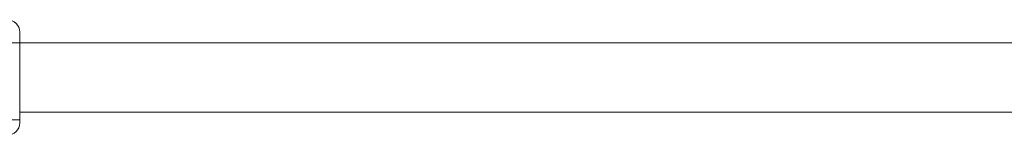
# Model space of a CAD drawing. Header units: millimetres. Extents: x -447 to 1924, y -61 to 422.
# Tile 55 of 59: x 1796 to 1860, y 158 to 166. Entities that reach past the tile are written whole.
import ezdxf

# ---------------------------------------------------------------- set-up
doc = ezdxf.new("R2010")
doc.units = ezdxf.units.MM

# ---------------------------------------------------------------- blocks, each defined once
blk = doc.blocks.new('Drawing View6')
at = {"color": 7, "linetype": 'Continuous', "lineweight": 18}
for p, q in [((639.768, -14.025), (639.768, -14.725)), ((639.768, -14.725), (638.968, -14.725)), ((712.178, -14.725), (639.768, -14.725)), ((639.768, -14.725), (639.768, -19.725)), ((712.178, -19.225), (639.768, -19.225)), ((639.768, -19.725), (638.968, -19.725)), ((639.768, -19.925), (639.768, -19.725))]:
    blk.add_line(p, q, dxfattribs=at)
for centre, start, end in [((638.968, -14.025), 0, 90), ((638.968, -19.925), 270, 0)]:
    blk.add_arc(centre, 0.8, start, end, dxfattribs=at)

msp = doc.modelspace()

# ---------------------------------------------------------------- block references
at = {"color": 7, "linetype": 'Continuous', "lineweight": 18}
msp.add_blockref('Drawing View6', (1155.875, 179.083), dxfattribs=at)

doc.saveas('drawing.dxf')
